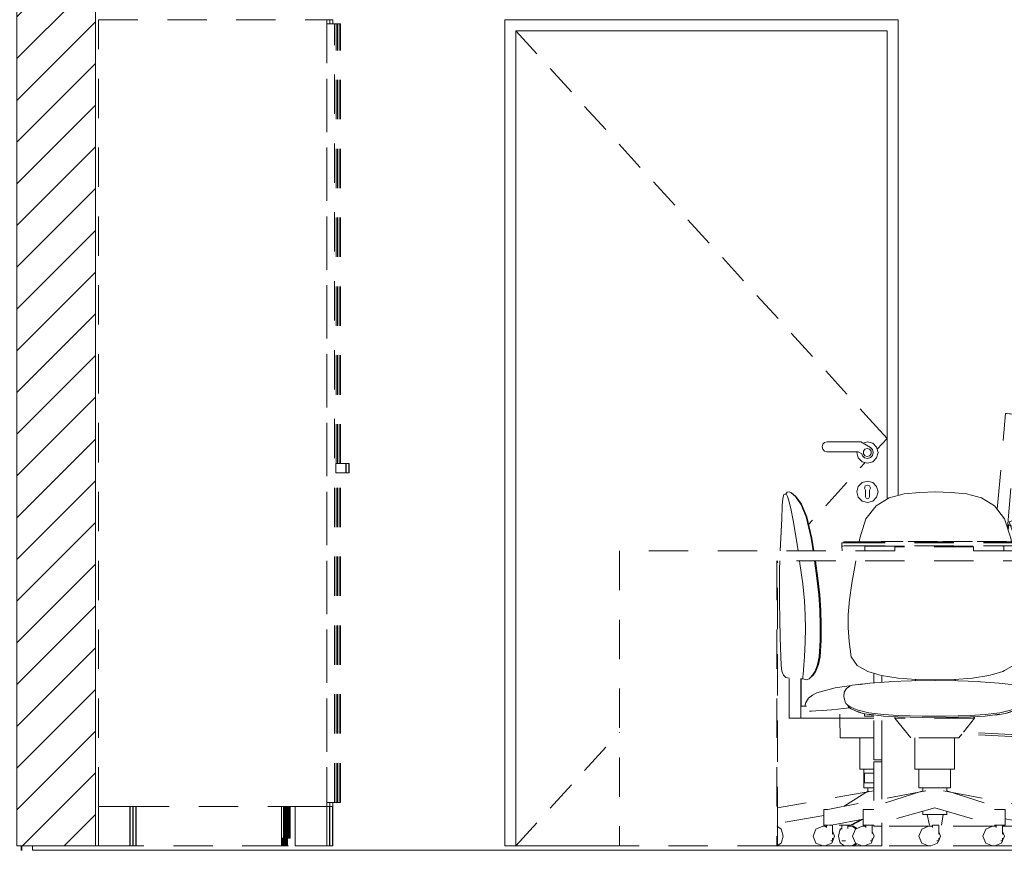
# Model space of a CAD drawing. Header units: millimetres. Extents: x 17009 to 157603, y -19950 to 21829.
# Tile 140 of 208: x 47240 to 49743, y 10219 to 12330. Entities that reach past the tile are written whole.
import ezdxf

# ---------------------------------------------------------------- set-up
doc = ezdxf.new("R2010")
doc.units = ezdxf.units.MM
doc.header["$MEASUREMENT"] = 0
doc.linetypes.add('! STR Pointille', pattern=[175, 100, -75])
for name, color, linetype in [('01-STR_Murs.ARCHI', 7, 'Continuous'), ('04-SOE_Cloisons .ARCHI', 7, 'Continuous'), ('06-REP _ EQUIP MOBI _ hors marché.ARCHI', 7, 'Continuous'), ('Portes Archicad', 7, 'Continuous')]:
    doc.layers.add(name, color=color, linetype=linetype)

# ---------------------------------------------------------------- blocks, each defined once
blk = doc.blocks.new('Élément de coupe_40_1')
at = {"layer": '01-STR_Murs.ARCHI', "linetype": 'Continuous', "lineweight": 0, "true_color": 0x000000}
h = blk.add_hatch(dxfattribs=at)
h.set_pattern_fill('Hachure_simple_0001', color=18, style=0, pattern_type=2)
h.set_pattern_definition([(45, (0, 0), (-53.03301, 53.03301), [])])
h.paths.add_polyline_path([(47232.8, 10230), (47432.8, 10230), (47432.8, 13280), (47232.8, 13280)])
at = {"layer": '01-STR_Murs.ARCHI', "color": 7, "linetype": 'Continuous', "lineweight": 5}
for p, q in [((47432.8, 13280), (47232.8, 13280)), ((47232.8, 12870), (47232.8, 10230)), ((47432.8, 12870), (47432.8, 10230)), ((47432.8, 10230), (47232.8, 10230)), ((47440.4, 10230), (47432.8, 10230))]:
    blk.add_line(p, q, dxfattribs=at)
at = {"layer": '01-STR_Murs.ARCHI', "color": 7, "linetype": 'Continuous', "lineweight": 5, "flags": 128}
for points in [[(47232.8, 13280), (47232.8, 12890), (47232.8, 12870)], [(47432.8, 13280), (47432.8, 12890), (47432.8, 12870)]]:
    blk.add_lwpolyline(points, dxfattribs=at)
blk = doc.blocks.new('Élément de coupe_103_1')
at = {"layer": '06-REP _ EQUIP MOBI _ hors marché.ARCHI', "color": 252, "linetype": '! STR Pointille', "lineweight": 5}
for p, q in [((48028.2, 12319.5), (48028.2, 12330)), ((48028.2, 12330), (48035.7, 12330)), ((48035.7, 12319.5), (48035.7, 12330)), ((48035.8, 12319.5), (48035.8, 12330)), ((48048.2, 11202), (48048.2, 12319.5)), ((48052, 12319.5), (48048.2, 12319.5)), ((48052, 11202), (48052, 12319.5)), ((48052, 11202), (48052, 12319.5)), ((48055.7, 12319.5), (48052, 12319.5)), ((48055.7, 11202), (48055.7, 12319.5)), ((48069.6, 11202), (48076.6, 11202)), ((48076.7, 11200.4), (48076.6, 11202)), ((48076.6, 11202), (48076.6, 11200.4)), ((48076.6, 11202), (48077.3, 11202)), ((48076.6, 11200.4), (48076.6, 11196)), ((48076.6, 11196), (48076.6, 11190)), ((48076.6, 11190), (48076.6, 11184)), ((48076.7, 11196), (48076.7, 11200.4)), ((48076.7, 11190), (48076.7, 11196)), ((48076.7, 11184), (48076.7, 11190)), ((48077.2, 11196), (48077.3, 11200.4)), ((48077.2, 11190), (48077.2, 11196)), ((48077.2, 11184), (48077.2, 11190)), ((48077.3, 11200.4), (48077.3, 11202)), ((48077.3, 11202), (48077.3, 11200.4)), ((48077.3, 11200.4), (48077.4, 11196)), ((48077.4, 11196), (48077.4, 11190)), ((48077.4, 11190), (48077.4, 11184)), ((48048.2, 10340.5), (48048.2, 11178)), ((48052, 10340.5), (48052, 11178)), ((48052, 10340.5), (48052, 11178)), ((48055.7, 10340.5), (48055.7, 11178)), ((48069.6, 11178), (48076.6, 11178)), ((48076.6, 11184), (48076.6, 11179.6)), ((48076.6, 11179.6), (48076.6, 11178)), ((48076.6, 11178), (48076.7, 11179.6)), ((48076.6, 11178), (48077.3, 11178)), ((48076.7, 11179.6), (48076.7, 11184)), ((48077.3, 11179.6), (48077.2, 11184)), ((48077.4, 11184), (48077.3, 11179.6)), ((48077.3, 11179.6), (48077.3, 11178)), ((48077.3, 11178), (48077.3, 11179.6)), ((48028.2, 10330), (48028.2, 10340.5)), ((48035.7, 10330), (48035.7, 10340.5)), ((48035.8, 10330), (48035.8, 10340.5)), ((48048.2, 10340.5), (48052, 10340.5)), ((48052, 10340.5), (48055.7, 10340.5)), ((47528.6, 10230), (47528.6, 10330)), ((47535.3, 10230), (47535.3, 10330)), ((47535.8, 10230), (47535.8, 10330)), ((48028.1, 10330), (48028.6, 10330)), ((48028.6, 10230), (48028.6, 10330)), ((48028.6, 10330), (48035.3, 10330)), ((48035.3, 10330), (48035.7, 10330)), ((48035.3, 10230), (48035.3, 10330)), ((48035.7, 10330), (48035.8, 10330)), ((48035.8, 10230), (48035.8, 10330)), ((47528.1, 10230), (47528.6, 10230)), ((47528.6, 10230), (47535.3, 10230)), ((47535.3, 10230), (47535.8, 10230)), ((48028.1, 10230), (48028.6, 10230)), ((48028.6, 10230), (48035.3, 10230)), ((48035.3, 10230), (48035.8, 10230))]:
    blk.add_line(p, q, dxfattribs=at)
blk = doc.blocks.new('Élément de coupe_255_1')
at = {"layer": '06-REP _ EQUIP MOBI _ hors marché.ARCHI', "color": 252, "linetype": '! STR Pointille', "lineweight": 5}
for p, q in [((49449.9, 11114.5), (49416.7, 11094.5)), ((49487.9, 11124.7), (49449.9, 11114.5)), ((49528, 11128.5), (49487.9, 11124.7)), ((49528, 11128.5), (49567.5, 11130)), ((49567.5, 11130), (49607, 11128.5)), ((49647, 11124.7), (49607, 11128.5)), ((49684.9, 11114.5), (49647, 11124.7)), ((49718, 11094.5), (49684.9, 11114.5)), ((49416.7, 11094.5), (49391, 11061.7)), ((49743.6, 11061.7), (49718, 11094.5)), ((49375.3, 11012.6), (49391, 11061.7)), ((49743.6, 11061.7), (49759.1, 11012.6)), ((49373.7, 11003.3), (49375.3, 11012.6)), ((49759.1, 11012.6), (49760.7, 11003.3)), ((49329.8, 11000), (49330.6, 11000.3)), ((49329.8, 10991.7), (49329.8, 11000)), ((49329.8, 10991.7), (49330.6, 10992)), ((49330.9, 10980), (49329.8, 10991.7)), ((49330.6, 11000.3), (49332.7, 11000.5)), ((49330.6, 10992), (49332.7, 10992.3)), ((49332.7, 11000.5), (49335.9, 11000.7)), ((49332.7, 10992.3), (49335.9, 10992.4)), ((49334.8, 11003), (49335.2, 11003.1)), ((49334.8, 11000.6), (49334.8, 11003)), ((49335.2, 11003.1), (49336.3, 11003.2)), ((49335.9, 11000.7), (49339.8, 11000.7)), ((49335.9, 10992.4), (49339.8, 10992.5)), ((49336.3, 11003.2), (49337.9, 11003.3)), ((49337.9, 11003.3), (49339.8, 11003.3)), ((49339.8, 11003.3), (49789.8, 11003.3)), ((49339.8, 11000.7), (49789.8, 11000.7)), ((49339.8, 10992.5), (49789.8, 10992.5)), ((49388.6, 10991.7), (49741.1, 10991.7)), ((49388.6, 10980), (49388.6, 10991.7)), ((49429.9, 11003.7), (49484.7, 11003.7)), ((49429.9, 11003.3), (49429.9, 11003.7)), ((49464.4, 10990), (49464.4, 10980)), ((49664.4, 10990), (49464.4, 10990)), ((49484.7, 11003.7), (49484.7, 11003.3)), ((49484.7, 11003.3), (49484.7, 11003.7)), ((49498.5, 11003.7), (49572.8, 11003.7)), ((49498.5, 11003.3), (49498.5, 11003.7)), ((49572.8, 11003.7), (49572.9, 11003.3)), ((49572.8, 11003.3), (49572.8, 11003.7)), ((49586.6, 11003.7), (49660.9, 11003.7)), ((49586.6, 11003.3), (49586.6, 11003.7)), ((49660.9, 11003.7), (49661, 11003.3)), ((49660.9, 11003.3), (49660.9, 11003.7)), ((49664.4, 10980), (49664.4, 10990)), ((49664.4, 10990), (49664.4, 10980)), ((49674.7, 11003.7), (49749.1, 11003.7)), ((49674.7, 11003.3), (49674.7, 11003.7)), ((49741.1, 10991.7), (49741.2, 10990.3)), ((49741.1, 10980), (49741.1, 10991.7)), ((49741.2, 10980), (49741.2, 10990.3)), ((49749.1, 11003.7), (49749.1, 11003.3)), ((49749.1, 11003.3), (49749.1, 11003.7)), ((49772.7, 11003.7), (49788.2, 11003.7)), ((49772.7, 11003.3), (49772.7, 11003.7)), ((49788.2, 11003.7), (49788.3, 11003.3)), ((49788.2, 11003.3), (49788.2, 11003.7)), ((49789.8, 11003.3), (49791.7, 11003.3)), ((49789.8, 11000.7), (49793.6, 11000.7)), ((49789.8, 10992.5), (49793.6, 10992.4)), ((49791.7, 11003.3), (49793.3, 11003.2)), ((49793.3, 11003.2), (49794.4, 11003.1)), ((49793.6, 11000.7), (49796.8, 11000.5)), ((49793.6, 10992.4), (49796.8, 10992.3)), ((49794.4, 11003.1), (49794.8, 11003)), ((49794.8, 11003), (49795, 11000.6)), ((49796.8, 11000.5), (49799, 11000.3)), ((49796.8, 10992.3), (49799, 10992)), ((49799, 11000.3), (49799.8, 11000)), ((49799, 10992), (49799.8, 10991.7)), ((49799.8, 11000), (49800.9, 10988.1)), ((49799.8, 10991.7), (49800.8, 10980)), ((49800.8, 10980), (49800.9, 10988.1)), ((49464.4, 10980), (48764.4, 10980)), ((49388.6, 10980), (49464.4, 10980)), ((49664.4, 10980), (49741.1, 10980)), ((50364.4, 10980), (49664.4, 10980)), ((50366.2, 10980), (50364.4, 10980)), ((50364.4, 10980), (50364.4, 10955)), ((50366.2, 10955), (50366.2, 10980)), ((50364.4, 10955), (49164.4, 10955)), ((49166, 10950), (49166, 10955)), ((49166, 10786.2), (49166, 10950)), ((49166.1, 10786.2), (49166.1, 10950)), ((49364.2, 10949.2), (49355.5, 10897.9)), ((49364.2, 10949.2), (49365.2, 10955)), ((49769.1, 10955), (49770.1, 10949.2)), ((49778.7, 10897.9), (49770.1, 10949.2)), ((50280.8, 10240), (50280.8, 10955)), ((50330.8, 10240), (50330.8, 10955)), ((50366.2, 10955), (50364.4, 10955)), ((49355.5, 10897.9), (49349.5, 10855.4)), ((49784.7, 10855.4), (49778.7, 10897.9)), ((49349.5, 10855.4), (49346.1, 10818.7)), ((49788, 10818.7), (49784.7, 10855.4)), ((49346.1, 10818.7), (49345.7, 10784.4)), ((49788.5, 10784.4), (49788, 10818.7)), ((49166, 10781.2), (49166, 10786.2)), ((49166, 10617.5), (49166, 10781.2)), ((49166.1, 10617.5), (49166.1, 10781.2)), ((49345.7, 10784.4), (49348.2, 10749.6)), ((49786, 10749.6), (49788.5, 10784.4)), ((49353.7, 10710.9), (49348.2, 10749.6)), ((49786, 10749.6), (49780.4, 10710.9)), ((49369.1, 10689.1), (49353.7, 10710.9)), ((49369.1, 10689.1), (49395.6, 10673.4)), ((49765, 10689.1), (49743.5, 10676.2)), ((49780.4, 10710.9), (49765, 10689.1)), ((49418.4, 10666.4), (49395.6, 10673.4)), ((49430.9, 10662.9), (49418.4, 10666.4)), ((49430.9, 10662.9), (49472.7, 10656.5)), ((49661.6, 10656.5), (49703.4, 10662.9)), ((49716.1, 10666.4), (49703.4, 10662.9)), ((49738.6, 10673.4), (49716.1, 10666.4)), ((49743.5, 10676.2), (49738.6, 10673.4)), ((49341.9, 10630.1), (49350.2, 10636.3)), ((49350.2, 10636.3), (49356.3, 10638.4)), ((49386.6, 10641.9), (49356.3, 10638.4)), ((49376.1, 10640.5), (49400.6, 10643.7)), ((49400.6, 10643.7), (49449.2, 10647.4)), ((49453.3, 10647.7), (49449.2, 10647.4)), ((49453.3, 10647.7), (49506.7, 10649.6)), ((49472.7, 10656.5), (49518.9, 10653.3)), ((49565.7, 10650.2), (49506.7, 10649.6)), ((49517, 10649.7), (49517, 10653.4)), ((49567.2, 10652.1), (49518.9, 10653.3)), ((49624.6, 10649.6), (49565.7, 10650.2)), ((49615.5, 10653.3), (49567.2, 10652.1)), ((49615.5, 10653.3), (49661.6, 10656.5)), ((49617.6, 10649.7), (49617.6, 10653.4)), ((49617.8, 10649.7), (49617.8, 10653.4)), ((49624.6, 10649.6), (49677, 10647.7)), ((49682.2, 10647.4), (49677, 10647.7)), ((49682.2, 10647.4), (49729.8, 10643.7)), ((49737.6, 10642.7), (49729.8, 10643.7)), ((49774.5, 10638.4), (49737.6, 10642.7)), ((49774.5, 10638.4), (49780.5, 10636.3)), ((49780.5, 10636.3), (49788.8, 10630.1)), ((49166, 10612.5), (49166, 10617.5)), ((49166, 10448.8), (49166, 10612.5)), ((49166.1, 10448.8), (49166.1, 10612.5)), ((49334.4, 10609.5), (49335.8, 10620.9)), ((49335.8, 10620.9), (49341.9, 10630.1)), ((49788.8, 10630.1), (49794.9, 10620.9)), ((49794.9, 10620.9), (49796.3, 10609.5)), ((49334.4, 10609.5), (49337.8, 10595.7)), ((49339.8, 10592.1), (49337.8, 10595.7)), ((49345.7, 10587), (49339.8, 10592.1)), ((49345.7, 10584.7), (49344.2, 10588.3)), ((49352.5, 10582.8), (49345.7, 10587)), ((49784.4, 10587), (49777.2, 10582.8)), ((49790.2, 10592.1), (49784.4, 10587)), ((49786.4, 10588.8), (49784.4, 10584.7)), ((49792.5, 10595.7), (49790.2, 10592.1)), ((49792.5, 10595.7), (49796.3, 10609.5)), ((49345.7, 10584.7), (49346.9, 10582.7)), ((49346.9, 10582.7), (49353.4, 10578.7)), ((49361.6, 10578.9), (49352.5, 10582.8)), ((49372.4, 10569.9), (49353.4, 10578.7)), ((49371.3, 10575), (49361.6, 10578.9)), ((49362.4, 10574.7), (49372.2, 10570.8)), ((49398.2, 10568.8), (49371.3, 10575)), ((49372.2, 10570.8), (49384.1, 10566.5)), ((49372.4, 10569.9), (49384.1, 10566.5)), ((49384.1, 10566.5), (49403.9, 10563.5)), ((49435.5, 10563.8), (49398.2, 10568.8)), ((49398.7, 10564.8), (49435.4, 10560)), ((49403.9, 10563.5), (49416.7, 10562.5)), ((49472.9, 10561.8), (49435.5, 10563.8)), ((49472.9, 10561.8), (49503.5, 10560.9)), ((49533.9, 10560.1), (49472.9, 10561.8)), ((49656.3, 10561.8), (49595.3, 10560.1)), ((49625.7, 10560.9), (49656.3, 10561.8)), ((49693.7, 10563.8), (49656.3, 10561.8)), ((49731.2, 10568.8), (49693.7, 10563.8)), ((49693.9, 10560), (49730.7, 10564.8)), ((49712.3, 10562.4), (49725.6, 10563.5)), ((49725.6, 10563.5), (49745.6, 10566.5)), ((49758.2, 10575), (49731.2, 10568.8)), ((49745.6, 10566.5), (49757.3, 10570.8)), ((49745.6, 10566.5), (49757.4, 10569.9)), ((49757.3, 10570.8), (49767.2, 10574.7)), ((49776.4, 10578.7), (49757.4, 10569.9)), ((49768, 10578.9), (49758.2, 10575)), ((49777.2, 10582.8), (49768, 10578.9)), ((49776.4, 10578.7), (49783.1, 10582.7)), ((49783.1, 10582.7), (49784.4, 10584.7)), ((49435.4, 10560), (49472.4, 10558.1)), ((49464.3, 10555), (49464.3, 10558.5)), ((49665.6, 10555), (49464.3, 10555)), ((49505, 10505), (49464.3, 10555)), ((49472.4, 10558.1), (49503.4, 10557.1)), ((49503.4, 10557.1), (49534.5, 10556.3)), ((49503.5, 10560.9), (49533.9, 10560.1)), ((49533.9, 10560.1), (49564.6, 10559.6)), ((49564.6, 10559.6), (49533.9, 10560.1)), ((49534.5, 10556.3), (49564.6, 10555.8)), ((49564.6, 10559.6), (49595.3, 10560.1)), ((49595.3, 10560.1), (49564.6, 10559.6)), ((49564.6, 10555.8), (49594.8, 10556.3)), ((49594.8, 10556.3), (49625.8, 10557.1)), ((49595.3, 10560.1), (49625.7, 10560.9)), ((49625.8, 10557.1), (49656.9, 10558.1)), ((49638.6, 10519.4), (49667.3, 10555)), ((49656.9, 10558.1), (49693.9, 10560)), ((49665.6, 10555), (49665.6, 10558.5)), ((49667.3, 10555), (49665.6, 10555)), ((49667.3, 10555), (49667.3, 10558.6)), ((49627, 10505), (49634.7, 10514.5)), ((49776.8, 10507.2), (49633.8, 10514.6)), ((49777, 10512.1), (49637.7, 10519.4)), ((49776.8, 10507.1), (49777, 10512.1)), ((49827.2, 10509.5), (49777, 10512.1)), ((49777.2, 10512.1), (49827.5, 10509.5)), ((49625.8, 10505), (49505, 10505)), ((49515.7, 10425), (49515.7, 10505)), ((49616.3, 10425), (49616.3, 10505)), ((49627, 10505), (49625.8, 10505)), ((49826.9, 10504.5), (49776.8, 10507.1)), ((49826.9, 10504.5), (49827.2, 10509.5)), ((49827.3, 10504.5), (49826.9, 10504.5)), ((49827.5, 10509.5), (49827.2, 10509.5)), ((49827.3, 10504.5), (49827.5, 10509.5)), ((49166, 10443.8), (49166, 10448.8)), ((49166, 10280), (49166, 10443.8)), ((49166.1, 10280), (49166.1, 10443.8)), ((49515.7, 10425), (49530.2, 10425)), ((49525.8, 10377.5), (49525.8, 10425)), ((49530.2, 10425), (49565.7, 10425)), ((49565.7, 10425), (49601.4, 10425)), ((49601.4, 10425), (49616.3, 10425)), ((49606.3, 10377.5), (49606.3, 10425)), ((49543.4, 10370.2), (49293.8, 10323)), ((49535.8, 10369.9), (49386.8, 10323)), ((49525.8, 10377.5), (49537.4, 10377.5)), ((49535.8, 10369.9), (49535.8, 10377.5)), ((49537.4, 10377.5), (49565.8, 10377.5)), ((49565.8, 10377.5), (49594.3, 10377.5)), ((49588.4, 10370.2), (49839.1, 10323)), ((49594.3, 10377.5), (49606.3, 10377.5)), ((49596.2, 10369.9), (49596.2, 10377.5)), ((49596.2, 10369.9), (49742.5, 10323)), ((49285.1, 10323), (49284.3, 10323)), ((49284.3, 10323), (49284.3, 10283)), ((49293.8, 10323), (49285.1, 10323)), ((49390, 10323), (49384, 10323)), ((49384, 10323), (49384, 10283)), ((49401.2, 10323), (49390, 10323)), ((49411.1, 10323), (49401.2, 10323)), ((49565.8, 10327.1), (49411.1, 10283)), ((49535.8, 10310), (49535.8, 10318.6)), ((49565.8, 10327.1), (49717.9, 10283)), ((49596.2, 10310), (49596.2, 10318.3)), ((49727.7, 10323), (49717.9, 10323)), ((49739, 10323), (49727.7, 10323)), ((49745.1, 10323), (49739, 10323)), ((49745.1, 10323), (49745.1, 10283)), ((49848, 10323), (49839.1, 10323)), ((49848.9, 10323), (49848, 10323)), ((49848.9, 10323), (49848.9, 10283)), ((49384, 10297.9), (49303.3, 10283)), ((49535.8, 10310), (49544.5, 10310)), ((49544.5, 10310), (49565.8, 10310)), ((49546.3, 10310), (49552.7, 10283)), ((49565.8, 10310), (49587.2, 10310)), ((49587.4, 10310), (49582.9, 10283)), ((49587.2, 10310), (49596.2, 10310)), ((49745.1, 10298.6), (49830, 10283)), ((49166, 10280), (49164.4, 10280)), ((49166, 10230), (49166, 10280)), ((49256.6, 10255), (49263.8, 10272.7)), ((49263.8, 10272.7), (49281.1, 10280)), ((49281.1, 10280), (49286.7, 10280)), ((49285.1, 10283), (49284.3, 10283)), ((49293.8, 10283), (49285.1, 10283)), ((49286.7, 10280), (49290.9, 10278.2)), ((49290.9, 10283), (49290.9, 10277.1)), ((49302.2, 10283), (49296.1, 10283)), ((49306.2, 10283), (49302.2, 10283)), ((49306.2, 10283), (49306.2, 10259.9)), ((49306.2, 10267.3), (49311.2, 10255)), ((49357, 10255), (49364.1, 10272.7)), ((49364.1, 10272.7), (49381.4, 10280)), ((49381.4, 10280), (49387.1, 10280)), ((49390, 10283), (49384, 10283)), ((49387.1, 10280), (49391, 10278.4)), ((49401.2, 10283), (49390, 10283)), ((49391, 10283), (49391, 10276.9)), ((49411.1, 10283), (49401.2, 10283)), ((49406.9, 10283), (49406.9, 10261.3)), ((49406.9, 10266.5), (49411.6, 10255)), ((49525.8, 10255), (49533, 10272.7)), ((49533, 10272.7), (49550.3, 10280)), ((49550.3, 10280), (49556, 10280)), ((49556, 10280), (49559.8, 10278.4)), ((49562.1, 10283), (49559.8, 10283)), ((49559.8, 10283), (49559.8, 10277)), ((49567.8, 10283), (49562.1, 10283)), ((49573.5, 10283), (49567.8, 10283)), ((49575.9, 10283), (49573.5, 10283)), ((49575.9, 10283), (49575.9, 10260.3)), ((49575.9, 10266.3), (49580.4, 10255)), ((49688.2, 10255), (49695.4, 10272.7)), ((49695.4, 10272.7), (49712.7, 10280)), ((49712.7, 10280), (49718.3, 10280)), ((49727.7, 10283), (49717.9, 10283)), ((49718.3, 10280), (49722.2, 10278.3)), ((49722.2, 10283), (49722.2, 10277.1)), ((49739, 10283), (49727.7, 10283)), ((49738.1, 10283), (49738.1, 10259.9)), ((49738.1, 10266.5), (49742.8, 10255)), ((49745.1, 10283), (49739, 10283)), ((49792.6, 10255), (49799.7, 10272.7)), ((49799.7, 10272.7), (49817, 10280)), ((49817, 10280), (49822.7, 10280)), ((49822.7, 10280), (49826.9, 10278.2)), ((49830.8, 10283), (49826.9, 10283)), ((49826.9, 10283), (49826.9, 10276.6)), ((49837, 10283), (49830.8, 10283)), ((49848, 10283), (49839.1, 10283)), ((49842.2, 10283), (49842.2, 10262.6)), ((49842.2, 10267.2), (49847.2, 10255)), ((49848.9, 10283), (49848, 10283)), ((49263.8, 10237.3), (49256.6, 10255)), ((49281.1, 10230), (49263.8, 10237.3)), ((49304, 10237.3), (49286.7, 10230)), ((49306.2, 10243), (49302.2, 10243)), ((49311.2, 10255), (49304, 10237.3)), ((49306.2, 10250.1), (49306.2, 10243)), ((49364.1, 10237.3), (49357, 10255)), ((49381.4, 10230), (49364.1, 10237.3)), ((49404.4, 10237.3), (49387.1, 10230)), ((49405.4, 10243), (49402.6, 10243)), ((49406.7, 10243), (49404.4, 10237.3)), ((49406.9, 10243), (49405.4, 10243)), ((49411.6, 10255), (49406.9, 10243.5)), ((49406.9, 10248.7), (49406.9, 10243)), ((49533, 10237.3), (49525.8, 10255)), ((49550.3, 10230), (49533, 10237.3)), ((49573.3, 10237.3), (49556, 10230)), ((49573.5, 10243), (49571.4, 10243)), ((49575.6, 10243), (49573.3, 10237.3)), ((49575.9, 10243), (49573.5, 10243)), ((49580.4, 10255), (49575.9, 10243.7)), ((49575.9, 10249.7), (49575.9, 10243)), ((49695.4, 10237.3), (49688.2, 10255)), ((49712.7, 10230), (49695.4, 10237.3)), ((49735.6, 10237.3), (49718.3, 10230)), ((49734.9, 10243), (49733.7, 10243)), ((49738.1, 10243), (49734.9, 10243)), ((49737.9, 10243), (49735.6, 10237.3)), ((49742.8, 10255), (49738.1, 10243.5)), ((49738.1, 10250.1), (49738.1, 10243)), ((49799.7, 10237.3), (49792.6, 10255)), ((49817, 10230), (49799.7, 10237.3)), ((49840, 10237.3), (49822.7, 10230)), ((49841.7, 10243), (49838.1, 10243)), ((49847.2, 10255), (49840, 10237.3)), ((49842.2, 10243), (49841.7, 10243)), ((49842.2, 10247.4), (49842.2, 10243)), ((50284.4, 10240), (50275.8, 10240)), ((50275.8, 10230), (50275.8, 10240)), ((50305.6, 10240), (50284.4, 10240)), ((50326.8, 10240), (50305.6, 10240)), ((50335.8, 10240), (50326.8, 10240)), ((50335.8, 10230), (50335.8, 10240)), ((49164.4, 10230), (48764.4, 10230)), ((49166, 10230), (49164.4, 10230)), ((49281.1, 10230), (49286.7, 10230)), ((49381.4, 10230), (49387.1, 10230)), ((49550.3, 10230), (49556, 10230)), ((49712.7, 10230), (49718.3, 10230)), ((49817, 10230), (49822.7, 10230)), ((50284.4, 10230), (50275.8, 10230)), ((50305.6, 10230), (50284.4, 10230)), ((50326.8, 10230), (50305.6, 10230)), ((50335.8, 10230), (50326.8, 10230))]:
    blk.add_line(p, q, dxfattribs=at)
at = {"layer": '06-REP _ EQUIP MOBI _ hors marché.ARCHI', "color": 252, "linetype": '! STR Pointille', "lineweight": 5, "flags": 128}
for points in [[(48764.4, 10980), (48764.4, 10955), (48764.4, 10280), (48764.4, 10230)], [(49164.4, 10955), (49164.4, 10280), (49164.4, 10230)]]:
    blk.add_lwpolyline(points, dxfattribs=at)
blk = doc.blocks.new('Élément de coupe_415_1')
at = {"layer": '06-REP _ EQUIP MOBI _ hors marché.ARCHI', "color": 252, "linetype": '! STR Pointille', "lineweight": 5}
for p, q in [((49724.8, 11085.8), (49746, 11328.9)), ((49748.6, 11328.9), (49746, 11328.9)), ((49746, 11328.9), (49775.9, 11326.2)), ((49778.5, 11326.2), (49748.6, 11328.9)), ((49750.8, 11038.9), (49775.9, 11326.2)), ((49775.9, 11326.2), (49778.5, 11326.2)), ((49777.2, 11313.1), (49785.9, 11310.6)), ((49777.3, 11313.1), (49778.5, 11326.2)), ((49785.9, 11310.6), (49801.3, 11292.1)), ((49801.3, 11292.1), (49802.5, 11279.9)), ((49784.4, 11093.6), (49800.7, 11279.9)), ((49802.5, 11279.9), (49786.2, 11093.6)), ((49800.7, 11279.9), (49802.5, 11279.9)), ((49178.5, 11096), (49179.8, 11111.9)), ((49181.6, 11120.9), (49179.8, 11111.9)), ((49181.6, 11120.9), (49182.7, 11123.2)), ((49184.7, 11124.4), (49182.7, 11123.2)), ((49187.6, 11124.4), (49184.7, 11124.4)), ((49190.7, 11129.1), (49187.6, 11124.4)), ((49187.6, 11124.4), (49187.8, 11124.2)), ((49187.8, 11124.2), (49189.1, 11122.9)), ((49189.1, 11122.9), (49191.4, 11118)), ((49196.2, 11130), (49190.7, 11129.1)), ((49191.4, 11118), (49194.9, 11107)), ((49196.2, 11130), (49201.3, 11127.2)), ((49201.9, 11127.2), (49196.2, 11130)), ((49211.9, 11118.1), (49201.3, 11127.2)), ((49213.2, 11118.1), (49201.9, 11127.2)), ((49225.3, 11098.6), (49211.9, 11118.1)), ((49227, 11098.6), (49213.2, 11118.1)), ((49178.4, 11093.3), (49176.9, 11061.4)), ((49178.4, 11093.3), (49178.5, 11096)), ((49194.9, 11107), (49199.7, 11087.4)), ((49199.7, 11087.4), (49205.8, 11056.8)), ((49239, 11066.1), (49225.3, 11098.6)), ((49227, 11098.6), (49240.9, 11066.1)), ((49786.2, 11093.6), (49782.9, 11081.8)), ((49786.2, 11093.6), (49784.4, 11093.6)), ((49239, 11066.1), (49251.6, 11012.6)), ((49253.8, 11012.6), (49240.9, 11066.1)), ((49774.6, 11067.6), (49768, 11070.3)), ((49775, 11067.6), (49768.4, 11070.3)), ((49782.9, 11081.8), (49769, 11070.1)), ((49779, 11057), (49774.6, 11067.6)), ((49779.4, 11057), (49775, 11067.6)), ((49176.3, 11047), (49174.6, 11012.6)), ((49175, 11012.6), (49176.9, 11061.4)), ((49205.8, 11056.8), (49213.4, 11012.6)), ((49752.7, 11048.1), (49753.4, 11046.4)), ((49752.8, 11032.5), (49754, 11046.1)), ((49753.4, 11046.4), (49758.5, 11044.3)), ((49755.1, 11053.9), (49774, 11060.5)), ((49758.5, 11044.3), (49755.1, 11053.9)), ((49758.5, 11044.3), (49764, 11042)), ((49772.7, 11003.7), (49758.5, 11044.3)), ((49764, 11042), (49774.6, 11046.4)), ((49794.1, 11003.2), (49774, 11060.5)), ((49774.6, 11046.4), (49779, 11057)), ((49777.4, 11052.1), (49779.4, 11057)), ((49794.5, 11003.1), (49777.4, 11052.1)), ((49174.6, 11012.6), (49173, 10980)), ((49213.4, 11012.6), (49218.4, 10980)), ((49256.5, 10980), (49251.6, 11012.6)), ((49258.8, 10980), (49253.8, 11012.6)), ((49795.4, 11000.6), (49794.9, 11001.9)), ((49800.7, 10990), (49801.8, 10990)), ((49801.8, 10980), (49801.8, 10990)), ((49172.1, 10955), (49171.5, 10933.8)), ((49222.3, 10955), (49223.4, 10947.9)), ((49223.4, 10947.9), (49230.3, 10895.9)), ((49266.3, 10910.3), (49260.3, 10955)), ((49262.6, 10955), (49268.7, 10910.3)), ((50196, 10280), (50196, 10955)), ((50198.6, 10280), (50198.6, 10955)), ((49171.5, 10933.8), (49171, 10892.9)), ((49171, 10892.9), (49171.1, 10850.5)), ((49230.3, 10895.9), (49234.6, 10853.3)), ((49270.9, 10868.2), (49266.3, 10910.3)), ((49268.7, 10910.3), (49273.4, 10868.2)), ((49273.7, 10829.3), (49270.9, 10868.2)), ((49273.4, 10868.2), (49276.2, 10829.3)), ((49171.1, 10850.5), (49171.8, 10806.2)), ((49234.6, 10853.3), (49236.8, 10816.9)), ((49236.8, 10816.9), (49237.2, 10783.3)), ((49274.8, 10791.5), (49273.7, 10829.3)), ((49276.2, 10829.3), (49277.4, 10791.5)), ((49171.8, 10806.2), (49173, 10759.8)), ((49274.3, 10752.7), (49274.8, 10791.5)), ((49277.4, 10791.5), (49276.9, 10752.7)), ((49237.2, 10783.3), (49236.4, 10749)), ((49173, 10759.8), (49174.6, 10710.9)), ((49236.4, 10749), (49234.9, 10710.9)), ((49274.3, 10752.7), (49272.3, 10710.9)), ((49276.9, 10752.7), (49274.7, 10710.9)), ((49174.6, 10710.9), (49175.8, 10689.3)), ((49175.8, 10689.3), (49177.6, 10674.1)), ((49233.5, 10690.7), (49232.3, 10676.2)), ((49234.9, 10710.9), (49233.5, 10690.7)), ((49261.9, 10674.2), (49268.1, 10691.2)), ((49270.3, 10691.2), (49263.9, 10674.2)), ((49272.3, 10710.9), (49268.1, 10691.2)), ((49270.3, 10691.2), (49274.7, 10710.9)), ((49177.6, 10674.1), (49181.1, 10664.3)), ((49181.1, 10664.3), (49187.2, 10658.6)), ((49231.5, 10666.4), (49231, 10660.2)), ((49232.3, 10676.2), (49231.5, 10666.4)), ((49249.8, 10658.1), (49255.5, 10664.1)), ((49250.5, 10658.1), (49256.9, 10664.1)), ((49255.5, 10664.1), (49261.9, 10674.2)), ((49256.9, 10664.1), (49263.9, 10674.2)), ((49411.1, 10644.5), (49411.1, 10668.6)), ((49431.1, 10646), (49431.1, 10662.9)), ((49187.2, 10658.6), (49195.6, 10656.2)), ((49195.6, 10555), (49195.6, 10657.3)), ((49225.5, 10585), (49225.5, 10655.9)), ((49225.9, 10655), (49230.8, 10655)), ((49226.2, 10585), (49226.2, 10655)), ((49231, 10660.2), (49230.7, 10656.9)), ((49230.7, 10656.9), (49230.7, 10655.5)), ((49230.7, 10655.5), (49230.8, 10655)), ((49230.8, 10655), (49240.1, 10652.1)), ((49242.7, 10653.3), (49240.1, 10652.1)), ((49242.7, 10653.3), (49246.7, 10655.1)), ((49249.8, 10658.1), (49246.7, 10655.1)), ((49246.7, 10655.1), (49250.5, 10658.1)), ((49354.6, 10637.8), (49312.5, 10631.7)), ((49377.4, 10641.1), (49367.4, 10639.7)), ((49388.8, 10642.2), (49377.4, 10641.1)), ((49255.4, 10613.7), (49244.7, 10605.3)), ((49266.3, 10619.1), (49255.4, 10613.7)), ((49312.5, 10631.7), (49266.3, 10619.1)), ((49237.9, 10594.6), (49235.6, 10585)), ((49244.7, 10605.3), (49237.9, 10594.6)), ((49240.3, 10585), (49225.5, 10585)), ((49225.5, 10555), (49225.5, 10585)), ((49247.4, 10572.4), (49252.6, 10572.8)), ((49252.6, 10572.8), (49263.8, 10573.4)), ((49263.8, 10573.4), (49279.9, 10573.9)), ((49279.9, 10573.9), (49303.7, 10575.7)), ((49319.5, 10577.9), (49303.7, 10575.7)), ((49333.6, 10579.2), (49319.5, 10577.9)), ((49324.9, 10555), (49324.9, 10565.1)), ((49333.6, 10579.2), (49349.2, 10581.2)), ((49387.3, 10566), (49387.3, 10563.1)), ((49387.3, 10563.1), (49387.3, 10559.6)), ((49411.1, 10448.8), (49411.1, 10562.9)), ((49225.5, 10555), (49195.6, 10555)), ((49324.9, 10555), (49225.5, 10555)), ((49411.1, 10555), (49324.9, 10555)), ((49325.2, 10505), (49324.9, 10555)), ((49411.1, 10559.6), (49387.3, 10559.6)), ((49431.1, 10448.8), (49431.1, 10560.6)), ((49411.1, 10505), (49325.2, 10505)), ((49375.4, 10425), (49375.4, 10505)), ((49431.1, 10448.8), (49411.1, 10448.8)), ((49431.1, 10443.8), (49411.1, 10443.8)), ((49411.1, 10345.2), (49411.1, 10443.8)), ((49431.1, 10443.8), (49431.1, 10448.8)), ((49431.1, 10349), (49431.1, 10443.8)), ((49375.4, 10425), (49389.8, 10425)), ((49385.4, 10377.5), (49385.4, 10425)), ((49387.3, 10414.8), (49387.3, 10411.3)), ((49411.1, 10414.8), (49387.3, 10414.8)), ((49387.3, 10411.3), (49387.3, 10402.8)), ((49389.8, 10425), (49411.1, 10425)), ((49387.3, 10402.8), (49387.3, 10394.3)), ((49387.3, 10394.3), (49387.3, 10390.8)), ((49411.1, 10390.8), (49387.3, 10390.8)), ((49411.1, 10370.5), (49166.1, 10326.6)), ((49397.7, 10370.5), (49335.5, 10330.9)), ((49385.4, 10377.5), (49396.9, 10377.5)), ((49395.4, 10369), (49395.4, 10377.5)), ((49396.9, 10377.5), (49411.1, 10377.5)), ((49284.3, 10307.7), (49166.1, 10286.6)), ((49378.6, 10296.9), (49351.5, 10283)), ((49382.5, 10297.6), (49355, 10283)), ((49431.1, 10280), (49431.1, 10288.7)), ((49175.2, 10272.7), (49166, 10279.1)), ((49175.2, 10272.7), (49176.3, 10270.6)), ((49180.2, 10255), (49176.3, 10270.6)), ((49325, 10270.6), (49321.1, 10255)), ((49323.9, 10283), (49323.1, 10283)), ((49332.6, 10283), (49323.9, 10283)), ((49325, 10270.6), (49326.1, 10272.7)), ((49329.7, 10275.2), (49326.1, 10272.7)), ((49329.7, 10283), (49329.7, 10272.7)), ((49344, 10283), (49332.6, 10283)), ((49351.5, 10283), (49344, 10283)), ((49344.9, 10283), (49344.9, 10274.8)), ((49344.9, 10280), (49355.8, 10280)), ((49348.3, 10283), (49348.3, 10280)), ((49365.6, 10273.3), (49355.8, 10280)), ((49355.8, 10280), (49359.3, 10280)), ((49367.7, 10274.2), (49359.3, 10280)), ((49411.1, 10280), (49411.1, 10283)), ((49431.1, 10280), (49411.1, 10280)), ((49550.3, 10280), (49431.1, 10280)), ((49431.1, 10230), (49431.1, 10280)), ((49559.8, 10280), (49556, 10280)), ((49712.7, 10280), (49575.9, 10280)), ((49722.2, 10280), (49718.3, 10280)), ((49817, 10280), (49738.1, 10280)), ((49826.9, 10280), (49822.7, 10280)), ((50196, 10280), (49842.2, 10280)), ((50198.6, 10280), (50196, 10280)), ((50196, 10230), (50196, 10280)), ((50198.6, 10230), (50198.6, 10280)), ((49166, 10230.9), (49175.2, 10237.3)), ((49175.2, 10237.3), (49176.3, 10239.4)), ((49176.3, 10239.4), (49180.2, 10255)), ((49321.1, 10255), (49325, 10239.4)), ((49325, 10239.4), (49326.1, 10237.3)), ((49326.1, 10237.3), (49336.7, 10230)), ((49330.2, 10243), (49330, 10243)), ((49334.8, 10243), (49330.2, 10243)), ((49338.7, 10243), (49334.8, 10243)), ((49355.8, 10230), (49365.6, 10236.7)), ((49359.3, 10230), (49367.7, 10235.8)), ((49336.7, 10230), (49355.8, 10230)), ((49355.8, 10230), (49359.3, 10230)), ((49550.3, 10230), (49431.1, 10230)), ((49712.7, 10230), (49556, 10230)), ((49817, 10230), (49718.3, 10230)), ((50196, 10230), (49822.7, 10230)), ((50198.6, 10230), (50196, 10230))]:
    blk.add_line(p, q, dxfattribs=at)
blk = doc.blocks.new('Élément de coupe_446_1')
at = {"layer": '06-REP _ EQUIP MOBI _ hors marché.ARCHI', "color": 252, "linetype": '! STR Pointille', "lineweight": 5}
for p, q in [((47440.4, 12330), (48020.4, 12330)), ((47440.4, 10330), (47440.4, 12330)), ((48020.4, 10330), (48020.4, 12330)), ((48020.5, 12319.5), (48020.5, 10340.5)), ((48020.5, 12319.5), (48040.5, 12319.5)), ((48020.6, 12319.5), (48020.6, 12330)), ((48020.6, 12330), (48028, 12330)), ((48028, 12319.5), (48028, 12330)), ((48028.1, 12319.5), (48028.1, 12330)), ((48040.5, 10340.5), (48040.5, 12319.5)), ((48044.3, 12319.5), (48040.5, 12319.5)), ((48044.3, 11202), (48044.3, 12319.5)), ((48044.3, 11202), (48044.3, 12319.5)), ((48048.1, 12319.5), (48044.3, 12319.5)), ((48048.1, 11202), (48048.1, 12319.5)), ((48043.9, 11202), (48043.9, 11200.4)), ((48043.9, 11202), (48068.9, 11202)), ((48043.9, 11200.4), (48043.9, 11196)), ((48043.9, 11196), (48043.9, 11190)), ((48043.9, 11190), (48043.9, 11184)), ((48069, 11200.4), (48068.9, 11202)), ((48068.9, 11202), (48068.9, 11200.4)), ((48068.9, 11202), (48069.6, 11202)), ((48068.9, 11200.4), (48068.9, 11196)), ((48068.9, 11196), (48068.9, 11190)), ((48068.9, 11190), (48068.9, 11184)), ((48069, 11196), (48069, 11200.4)), ((48069, 11190), (48069, 11196)), ((48069, 11184), (48069, 11190)), ((48069.5, 11196), (48069.6, 11200.4)), ((48069.5, 11190), (48069.5, 11196)), ((48069.5, 11184), (48069.5, 11190)), ((48069.6, 11200.4), (48069.6, 11202)), ((48069.6, 11202), (48069.6, 11200.4)), ((48069.6, 11200.4), (48069.7, 11196)), ((48069.7, 11196), (48069.7, 11190)), ((48069.7, 11190), (48069.7, 11184)), ((48043.9, 11184), (48043.9, 11179.6)), ((48043.9, 11179.6), (48043.9, 11178)), ((48043.9, 11178), (48068.9, 11178)), ((48044.3, 10340.5), (48044.3, 11178)), ((48044.3, 10340.5), (48044.3, 11178)), ((48048.1, 10340.5), (48048.1, 11178)), ((48068.9, 11184), (48068.9, 11179.6)), ((48068.9, 11179.6), (48068.9, 11178)), ((48068.9, 11178), (48069, 11179.6)), ((48068.9, 11178), (48069.6, 11178)), ((48069, 11179.6), (48069, 11184)), ((48069.6, 11179.6), (48069.5, 11184)), ((48069.7, 11184), (48069.6, 11179.6)), ((48069.6, 11179.6), (48069.6, 11178)), ((48069.6, 11178), (48069.6, 11179.6)), ((48020.5, 10340.5), (48040.5, 10340.5)), ((48020.6, 10330), (48020.6, 10340.5)), ((48028, 10330), (48028, 10340.5)), ((48028.1, 10330), (48028.1, 10340.5)), ((48040.5, 10340.5), (48044.3, 10340.5)), ((48044.3, 10340.5), (48048.1, 10340.5)), ((47440.4, 10230), (47440.4, 10330)), ((47440.4, 10330), (47520.4, 10330)), ((47520.4, 10230), (47520.4, 10330)), ((47520.4, 10330), (47940.4, 10330)), ((47520.9, 10230), (47520.9, 10330)), ((47527.6, 10230), (47527.6, 10330)), ((47940.4, 10330), (48020.4, 10330)), ((47940.4, 10230), (47940.4, 10330)), ((48020.4, 10330), (48020.9, 10330)), ((48020.4, 10230), (48020.4, 10330)), ((48020.9, 10230), (48020.9, 10330)), ((48020.9, 10330), (48027.6, 10330)), ((48027.6, 10330), (48028, 10330)), ((48027.6, 10230), (48027.6, 10330)), ((48028, 10330), (48028.1, 10330)), ((47440.4, 10230), (47520.4, 10230)), ((47520.4, 10230), (47520.9, 10230)), ((47520.9, 10230), (47527.6, 10230)), ((47527.6, 10230), (47528.1, 10230)), ((47940.4, 10230), (48020.4, 10230)), ((48020.4, 10230), (48020.9, 10230)), ((48020.9, 10230), (48027.6, 10230)), ((48027.6, 10230), (48028.1, 10230))]:
    blk.add_line(p, q, dxfattribs=at)
blk = doc.blocks.new('Élément de coupe_496_1')
at = {"layer": '01-STR_Murs.ARCHI', "color": 7, "linetype": 'Continuous', "lineweight": 5}
for p, q in [((47243.4, 10218.6), (47243.4, 10230)), ((47245.3, 10230), (47245.3, 10218.6))]:
    blk.add_line(p, q, dxfattribs=at)
blk = doc.blocks.new('Élément de coupe_844_1')
at = {"layer": '06-REP _ EQUIP MOBI _ hors marché.ARCHI', "color": 252, "linetype": '! STR Pointille', "lineweight": 5}
for p, q in [((47905.8, 10230), (47905.8, 10330)), ((47905.9, 10330), (47905.9, 10250)), ((47910.9, 10330), (47910.9, 10250)), ((47912.6, 10250), (47912.6, 10330)), ((47912.8, 10330), (47912.8, 10250)), ((47914.6, 10250), (47914.6, 10330)), ((47914.8, 10330), (47914.8, 10250)), ((47916.5, 10250), (47916.5, 10330)), ((47916.7, 10330), (47916.7, 10250)), ((47918.4, 10250), (47918.4, 10330)), ((47905.9, 10250), (47910.9, 10250)), ((47907.7, 10250), (47907.7, 10230)), ((47909.7, 10250), (47909.7, 10230)), ((47910.9, 10250), (47912.6, 10250)), ((47911.6, 10250), (47911.6, 10230)), ((47912.6, 10250), (47912.8, 10250)), ((47912.8, 10250), (47914.6, 10250)), ((47914.6, 10250), (47914.8, 10250)), ((47914.8, 10250), (47916.5, 10250)), ((47916.5, 10250), (47916.7, 10250)), ((47916.7, 10250), (47918.4, 10250)), ((47905.8, 10230), (47535.8, 10230)), ((47907.7, 10230), (47905.8, 10230)), ((47909.7, 10230), (47907.7, 10230)), ((47911.6, 10230), (47909.7, 10230)), ((47913.5, 10230), (47911.6, 10230))]:
    blk.add_line(p, q, dxfattribs=at)
blk = doc.blocks.new('Élément de coupe_845_1')
at = {"layer": '06-REP _ EQUIP MOBI _ hors marché.ARCHI', "color": 252, "linetype": '! STR Pointille', "lineweight": 5}
for p, q in [((47918.6, 10250), (47918.6, 10330)), ((47920.7, 10330), (47920.7, 10250)), ((47921, 10250), (47921, 10330)), ((47923.1, 10330), (47923.1, 10250)), ((47923.3, 10250), (47923.3, 10330)), ((47925.4, 10330), (47925.4, 10250)), ((47925.6, 10250), (47925.6, 10330)), ((47927.7, 10330), (47927.7, 10250)), ((47913.5, 10250), (47913.5, 10230)), ((47915.8, 10230), (47915.8, 10250)), ((47918.2, 10230), (47918.2, 10250)), ((47918.4, 10250), (47918.6, 10250)), ((47920.7, 10250), (47918.6, 10250)), ((47920.5, 10230), (47920.5, 10250)), ((47920.7, 10250), (47921, 10250)), ((47923.1, 10250), (47921, 10250)), ((47923.1, 10250), (47923.3, 10250)), ((47925.4, 10250), (47923.3, 10250)), ((47925.4, 10250), (47925.6, 10250)), ((47927.7, 10250), (47925.6, 10250)), ((47913.5, 10230), (47915.8, 10230)), ((47915.8, 10230), (47918.2, 10230)), ((47918.2, 10230), (47920.5, 10230)), ((47920.5, 10230), (47922.9, 10230))]:
    blk.add_line(p, q, dxfattribs=at)
blk = doc.blocks.new('Élément de coupe_1097_1')
at = {"layer": 'Portes Archicad', "color": 7, "linetype": 'Continuous', "lineweight": 5}
for p, q in [((48472.8, 12330), (49472.8, 12330)), ((48472.8, 12290), (48472.8, 12330)), ((49472.8, 12330), (49472.8, 12290)), ((48472.8, 10230), (48472.8, 12290)), ((49444.8, 12302), (48500.8, 12302)), ((48500.8, 12302), (48500.8, 10230)), ((48500.8, 12302), (48554.7, 12242.9)), ((49444.8, 11111.4), (49444.8, 12302)), ((49472.8, 12290), (49472.8, 11120.7)), ((48588.4, 12205.9), (48642.3, 12146.8)), ((48676, 12109.8), (48729.8, 12050.7)), ((48763.5, 12013.7), (48817.4, 11954.6)), ((48851.1, 11917.6), (48905, 11858.5)), ((48938.6, 11821.5), (48992.5, 11762.4)), ((49026.2, 11725.5), (49080.1, 11666.3)), ((49113.7, 11629.4), (49167.6, 11570.2)), ((49201.3, 11533.3), (49255.2, 11474.1)), ((49288.9, 11437.2), (49342.7, 11378)), ((49376.4, 11341.1), (49390.9, 11325.1)), ((49390.9, 11325.1), (49444.8, 11266)), ((49419.6, 11238.3), (49444.8, 11266)), ((49279.4, 11244.5), (49281.1, 11250.8)), ((49281.1, 11238.2), (49279.4, 11244.5)), ((49281.1, 11250.8), (49285.7, 11255.4)), ((49285.7, 11233.6), (49281.1, 11238.2)), ((49285.7, 11255.4), (49291.6, 11257)), ((49291.6, 11257), (49377.8, 11257)), ((49377.8, 11257), (49402.5, 11242.7)), ((49383.2, 11253.9), (49394.8, 11257)), ((49385, 11233.1), (49388.6, 11238.1)), ((49388.6, 11238.1), (49394.5, 11240)), ((49394.5, 11240), (49400.4, 11238.1)), ((49394.8, 11257), (49408.3, 11253.4)), ((49394.8, 11257), (49408.3, 11253.4)), ((49400.4, 11238.1), (49400.4, 11238.1)), ((49400.4, 11238.1), (49404, 11233.1)), ((49400.4, 11238.1), (49400.4, 11238.1)), ((49400.4, 11238.1), (49404, 11233.1)), ((49401.9, 11243.1), (49402.3, 11243)), ((49402.3, 11243), (49406.4, 11238.8)), ((49402.5, 11242.7), (49407.6, 11237.7)), ((49407.6, 11237.7), (49409.7, 11230.2)), ((49407.6, 11237.7), (49407.8, 11237.5)), ((49407.8, 11237.5), (49409.8, 11230)), ((49408.3, 11253.4), (49418.1, 11243.5)), ((49408.3, 11253.4), (49418.2, 11243.5)), ((49418.1, 11243.5), (49421.8, 11230)), ((49418.2, 11243.5), (49421.8, 11230)), ((49291.6, 11232), (49285.7, 11233.6)), ((49371.1, 11232), (49291.6, 11232)), ((49367.8, 11230), (49368.3, 11232)), ((49371.4, 11216.5), (49367.8, 11230)), ((49380.2, 11226.7), (49371.1, 11232)), ((49381.3, 11206.6), (49371.4, 11216.5)), ((49381.9, 11221.7), (49380.2, 11226.7)), ((49387.6, 11216.5), (49381.9, 11221.7)), ((49385, 11226.9), (49385, 11233.1)), ((49388.6, 11221.9), (49385, 11226.9)), ((49395.2, 11214.9), (49387.6, 11216.5)), ((49394.5, 11220), (49388.6, 11221.9)), ((49400.4, 11221.9), (49394.5, 11220)), ((49402.5, 11217.2), (49395.2, 11214.9)), ((49404, 11226.9), (49400.4, 11221.9)), ((49404, 11226.9), (49400.4, 11221.9)), ((49400.4, 11221.9), (49400.4, 11221.9)), ((49400.4, 11221.9), (49400.4, 11221.9)), ((49402.3, 11217), (49400.8, 11216.6)), ((49407.8, 11222.8), (49402.5, 11217.2)), ((49404, 11233.1), (49404, 11226.9)), ((49404, 11233.1), (49404, 11226.9)), ((49407.8, 11222.5), (49404.8, 11219.6)), ((49409.7, 11230.2), (49407.8, 11222.8)), ((49407.8, 11222.7), (49407.8, 11222.5)), ((49409.8, 11230), (49408, 11223.3)), ((49418.1, 11216.5), (49408.3, 11206.6)), ((49418.2, 11216.5), (49408.3, 11206.6)), ((49421.8, 11230), (49418.1, 11216.5)), ((49421.8, 11230), (49418.2, 11216.5)), ((49376.4, 11190.9), (49388.9, 11204.6)), ((49394.8, 11203), (49381.3, 11206.6)), ((49408.3, 11206.6), (49394.8, 11203)), ((49408.3, 11206.6), (49394.8, 11203)), ((49288.9, 11094.8), (49342.7, 11154)), ((49367.8, 11130), (49371.4, 11143.5)), ((49371.4, 11143.5), (49381.3, 11153.4)), ((49381.3, 11153.4), (49394.8, 11157)), ((49387.3, 11139.7), (49388, 11141.6)), ((49387.3, 11139.7), (49389.8, 11134.4)), ((49388, 11141.6), (49389.4, 11145.1)), ((49389.4, 11145.1), (49394.8, 11147.4)), ((49394.8, 11157), (49408.3, 11153.4)), ((49394.8, 11157), (49408.3, 11153.4)), ((49394.8, 11147.4), (49394.8, 11147.4)), ((49394.8, 11147.4), (49400.1, 11145.1)), ((49402.2, 11139.7), (49399.8, 11134.4)), ((49400.1, 11145.1), (49401.5, 11141.6)), ((49401.5, 11141.6), (49402.2, 11139.7)), ((49408.3, 11153.4), (49418.1, 11143.5)), ((49408.3, 11153.4), (49418.2, 11143.5)), ((49418.1, 11143.5), (49421.8, 11130)), ((49418.2, 11143.5), (49421.8, 11130)), ((49371.4, 11116.5), (49367.8, 11130)), ((49381.3, 11106.6), (49371.4, 11116.5)), ((49389.8, 11132.9), (49389.8, 11134.4)), ((49389.8, 11132.9), (49389.8, 11130)), ((49389.8, 11130), (49389.8, 11127.1)), ((49389.8, 11127.1), (49389.8, 11121.3)), ((49389.8, 11121.3), (49389.8, 11117.5)), ((49391.2, 11114), (49389.8, 11117.5)), ((49394.8, 11112.5), (49391.2, 11114)), ((49398.3, 11114), (49394.8, 11112.5)), ((49394.8, 11112.5), (49394.8, 11112.5)), ((49399.8, 11117.5), (49398.3, 11114)), ((49399.8, 11134.4), (49399.8, 11132.9)), ((49399.8, 11132.9), (49399.8, 11130)), ((49399.8, 11130), (49399.8, 11127.1)), ((49399.8, 11127.1), (49399.8, 11121.3)), ((49399.8, 11121.3), (49399.8, 11117.5)), ((49418.1, 11116.5), (49408.3, 11106.6)), ((49418.2, 11116.5), (49408.3, 11106.6)), ((49421.8, 11130), (49418.1, 11116.5)), ((49421.8, 11130), (49418.2, 11116.5)), ((49394.8, 11103), (49381.3, 11106.6)), ((49408.3, 11106.6), (49394.8, 11103)), ((49408.3, 11106.6), (49394.8, 11103)), ((49245.4, 11047.2), (49255.2, 11057.9)), ((48763.5, 10518.3), (48764.4, 10519.2)), ((48676, 10422.2), (48729.8, 10481.3)), ((48588.4, 10326.1), (48642.3, 10385.2)), ((48500.8, 10230), (48554.7, 10289.1)), ((48500.8, 10230), (48472.8, 10230)), ((48500.8, 10230), (48764.4, 10230)), ((49166, 10230), (49281.1, 10230)), ((49286.7, 10230), (49336.7, 10230)), ((49359.3, 10230), (49381.4, 10230)), ((49387.1, 10230), (49431.1, 10230))]:
    blk.add_line(p, q, dxfattribs=at)
blk = doc.blocks.new('Élément de coupe_1098_1')
at = {"layer": '04-SOE_Cloisons .ARCHI', "color": 7, "linetype": 'Continuous', "lineweight": 5}
for p in [(47272.9, 10230), (49894.3, 10219)]:
    blk.add_line(p, (47272.9, 10219), dxfattribs=at)

msp = doc.modelspace()

# ---------------------------------------------------------------- block references
at = {"layer": '01-STR_Murs.ARCHI', "lineweight": 0}
for name in ['Élément de coupe_40_1', 'Élément de coupe_496_1']:
    msp.add_blockref(name, (0, 0), dxfattribs=at)
at = {"layer": '04-SOE_Cloisons .ARCHI', "lineweight": 0}
msp.add_blockref('Élément de coupe_1098_1', (0, 0), dxfattribs=at)
at = {"layer": '06-REP _ EQUIP MOBI _ hors marché.ARCHI', "lineweight": 0}
for name in ['Élément de coupe_446_1', 'Élément de coupe_103_1', 'Élément de coupe_415_1', 'Élément de coupe_255_1', 'Élément de coupe_844_1', 'Élément de coupe_845_1']:
    msp.add_blockref(name, (0, 0), dxfattribs=at)
at = {"layer": 'Portes Archicad', "lineweight": 0}
msp.add_blockref('Élément de coupe_1097_1', (0, 0), dxfattribs=at)

doc.saveas('drawing.dxf')
